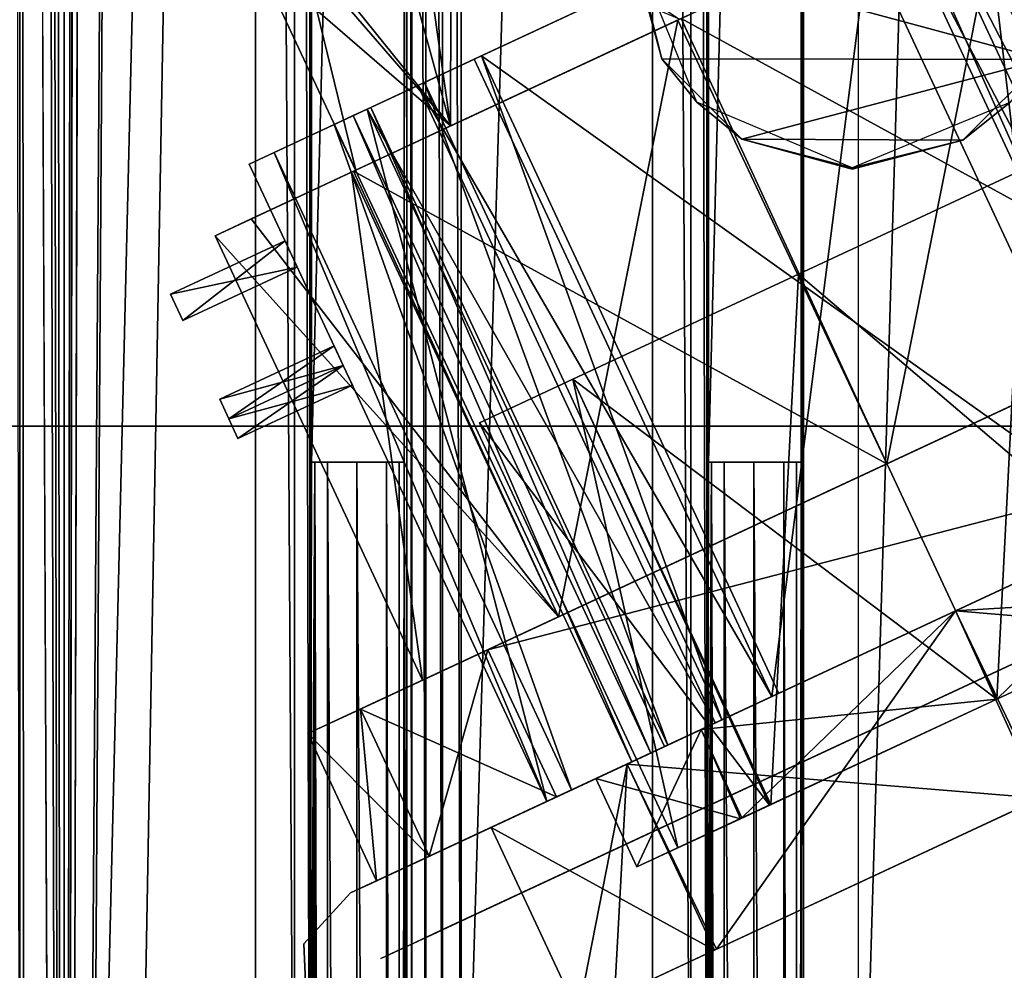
# Model space of a CAD drawing. Header units: millimetres. Extents: x -98 to 98, y -500 to 506.
# Tile 25 of 106: x 13 to 40, y -364 to -338. Entities that reach past the tile are written whole.
import ezdxf

# ---------------------------------------------------------------- set-up
doc = ezdxf.new("R2010")
doc.units = ezdxf.units.MM
doc.header["$LTSCALE"] = 65.185185
for name, color, linetype in [('10', 7, 'CONTINUOUS'), ('1004', 7, 'CONTINUOUS'), ('1006', 7, 'CONTINUOUS'), ('1007', 7, 'CONTINUOUS'), ('1070', 7, 'CONTINUOUS'), ('1071', 7, 'CONTINUOUS'), ('1072', 7, 'CONTINUOUS'), ('1106', 7, 'CONTINUOUS'), ('1114', 7, 'CONTINUOUS'), ('1115', 7, 'CONTINUOUS'), ('1116', 7, 'CONTINUOUS'), ('1151', 7, 'CONTINUOUS'), ('1395', 7, 'CONTINUOUS'), ('1401', 7, 'CONTINUOUS'), ('1404', 7, 'CONTINUOUS'), ('1420', 7, 'CONTINUOUS'), ('1421', 7, 'CONTINUOUS'), ('1422', 7, 'CONTINUOUS'), ('1423', 7, 'CONTINUOUS'), ('1424', 7, 'CONTINUOUS'), ('1428', 7, 'CONTINUOUS'), ('1429', 7, 'CONTINUOUS'), ('1430', 7, 'CONTINUOUS'), ('1431', 7, 'CONTINUOUS'), ('1432', 7, 'CONTINUOUS'), ('1433', 7, 'CONTINUOUS'), ('1443', 7, 'CONTINUOUS'), ('1444', 7, 'CONTINUOUS'), ('1445', 7, 'CONTINUOUS'), ('1446', 7, 'CONTINUOUS'), ('1447', 7, 'CONTINUOUS'), ('1448', 7, 'CONTINUOUS'), ('1452', 7, 'CONTINUOUS'), ('1453', 7, 'CONTINUOUS'), ('1454', 7, 'CONTINUOUS'), ('1455', 7, 'CONTINUOUS'), ('1456', 7, 'CONTINUOUS'), ('1727', 7, 'CONTINUOUS'), ('1728', 7, 'CONTINUOUS'), ('385', 7, 'CONTINUOUS'), ('395', 7, 'CONTINUOUS'), ('402', 7, 'CONTINUOUS'), ('403', 7, 'CONTINUOUS'), ('405', 7, 'CONTINUOUS'), ('406', 7, 'CONTINUOUS'), ('407', 7, 'CONTINUOUS'), ('408', 7, 'CONTINUOUS'), ('409', 7, 'CONTINUOUS'), ('410', 7, 'CONTINUOUS'), ('411', 7, 'CONTINUOUS'), ('412', 7, 'CONTINUOUS'), ('413', 7, 'CONTINUOUS'), ('455', 7, 'CONTINUOUS'), ('456', 7, 'CONTINUOUS'), ('767', 7, 'CONTINUOUS'), ('768', 7, 'CONTINUOUS'), ('774', 7, 'CONTINUOUS'), ('775', 7, 'CONTINUOUS'), ('784', 7, 'CONTINUOUS'), ('787', 7, 'CONTINUOUS'), ('843', 7, 'CONTINUOUS'), ('844', 7, 'CONTINUOUS'), ('879', 7, 'CONTINUOUS'), ('880', 7, 'CONTINUOUS'), ('9', 7, 'CONTINUOUS')]:
    doc.layers.add(name, color=color, linetype=linetype)

msp = doc.modelspace()

# ---------------------------------------------------------------- linework, layer by layer
at = {"layer": '10', "color": 7, "linetype": 'CONTINUOUS'}
for points in [[(18.5, 484.5, -73), (-18.5, 484.5, -73), (-62.5, -484.5, -73), (18.5, 484.5, -73)], [(55.094, 434.525, -73), (18.5, 484.5, -73), (-62.5, -484.5, -73), (55.094, 434.525, -73)], [(55.094, 349.535, -73), (55.094, 434.525, -73), (-62.5, -484.5, -73), (55.094, 349.535, -73)], [(62.5, 346.145, -73), (55.094, 349.535, -73), (-62.5, -484.5, -73), (62.5, 346.145, -73)], [(28.241, 37.691, -73), (62.5, 346.145, -73), (-62.5, -484.5, -73), (28.241, 37.691, -73)], [(28.241, -37.725, -73), (28.241, 37.691, -73), (-62.5, -484.5, -73), (28.241, -37.725, -73)], [(28.394, -38.257, -73), (28.241, -37.725, -73), (-62.5, -484.5, -73), (28.394, -38.257, -73)], [(28.828, -38.636, -73), (28.394, -38.257, -73), (-62.5, -484.5, -73), (28.828, -38.636, -73)], [(62.5, -55.532, -73), (28.828, -38.636, -73), (-62.5, -484.5, -73), (62.5, -55.532, -73)], [(55.094, -349.535, -73), (62.5, -55.532, -73), (-62.5, -484.5, -73), (55.094, -349.535, -73)], [(55.094, -434.525, -73), (55.094, -349.535, -73), (-62.5, -484.5, -73), (55.094, -434.525, -73)]]:
    msp.add_3dface(points, dxfattribs=at)
at = {"layer": '1004', "color": 7, "linetype": 'CONTINUOUS'}
for points in [[(13.89, -479.8, -151.005), (14.644, 212.2, -151.005), (13.89, 479.7, -151.005), (13.89, -479.8, -151.005)], [(14.644, 212.2, -151.005), (13.89, -479.8, -151.005), (14.644, 15.2, -151.005), (14.644, 212.2, -151.005)], [(14.644, 15.2, -151.005), (13.89, -479.8, -151.005), (14.644, 12.2, -151.005), (14.644, 15.2, -151.005)], [(13.89, -479.8, -151.005), (14.644, -184.8, -151.005), (14.644, 12.2, -151.005), (13.89, -479.8, -151.005)], [(14.644, -187.8, -151.005), (14.644, -184.8, -151.005), (13.89, -479.8, -151.005), (14.644, -187.8, -151.005)], [(15.865, -192.391, -151.005), (14.644, -187.8, -151.005), (13.89, -479.8, -151.005), (15.865, -192.391, -151.005)], [(14.644, -384.8, -151.005), (15.865, -192.391, -151.005), (13.89, -479.8, -151.005), (14.644, -384.8, -151.005)], [(19.197, -195.777, -151.005), (15.865, -192.391, -151.005), (14.644, -384.8, -151.005), (19.197, -195.777, -151.005)], [(15.865, -380.209, -151.005), (19.197, -195.777, -151.005), (14.644, -384.8, -151.005), (15.865, -380.209, -151.005)], [(19.197, -376.823, -151.005), (19.197, -195.777, -151.005), (15.865, -380.209, -151.005), (19.197, -376.823, -151.005)]]:
    msp.add_3dface(points, dxfattribs=at)
at = {"layer": '1006', "color": 7, "linetype": 'CONTINUOUS'}
for points in [[(35.892, -375.535, -151.005), (41.2, -197.065, -151.005), (35.886, -197.065, -151.005), (35.892, -375.535, -151.005)], [(35.892, -375.535, -151.005), (41.196, -375.535, -151.005), (41.2, -197.065, -151.005), (35.892, -375.535, -151.005)]]:
    msp.add_3dface(points, dxfattribs=at)
at = {"layer": '1007', "color": 7, "linetype": 'CONTINUOUS'}
for points in [[(24.888, -375.535, -151.005), (30.199, -197.065, -151.005), (24.87, -197.065, -151.005), (24.888, -375.535, -151.005)], [(24.888, -375.535, -151.005), (30.195, -375.535, -151.005), (30.199, -197.065, -151.005), (24.888, -375.535, -151.005)]]:
    msp.add_3dface(points, dxfattribs=at)
at = {"layer": '1070', "color": 7, "linetype": 'CONTINUOUS'}
for points in [[(30.195, -375.535, -151.005), (31.255, -375.535, -150.567), (30.199, -197.065, -151.005), (30.195, -375.535, -151.005)], [(31.255, -375.535, -150.567), (31.257, -197.065, -150.565), (30.199, -197.065, -151.005), (31.255, -375.535, -150.567)], [(31.255, -375.535, -150.567), (31.699, -375.535, -149.508), (31.257, -197.065, -150.565), (31.255, -375.535, -150.567)], [(31.699, -375.535, -149.508), (31.699, -197.065, -149.508), (31.257, -197.065, -150.565), (31.699, -375.535, -149.508)]]:
    msp.add_3dface(points, dxfattribs=at)
at = {"layer": '1071', "color": 7, "linetype": 'CONTINUOUS'}
for points in [[(23.388, -197.05, -149.51), (23.388, -375.55, -149.51), (23.526, -375.543, -150.131), (23.388, -197.05, -149.51)], [(23.526, -197.057, -150.131), (23.388, -197.05, -149.51), (23.526, -375.543, -150.131), (23.526, -197.057, -150.131)], [(23.909, -375.535, -150.644), (23.909, -197.065, -150.641), (23.526, -197.057, -150.131), (23.909, -375.535, -150.644)], [(23.909, -375.535, -150.644), (23.526, -197.057, -150.131), (23.526, -375.543, -150.131), (23.909, -375.535, -150.644)], [(23.909, -375.535, -150.644), (24.376, -375.535, -150.915), (23.909, -197.065, -150.641), (23.909, -375.535, -150.644)], [(23.909, -197.065, -150.641), (24.376, -375.535, -150.915), (24.357, -197.065, -150.907), (23.909, -197.065, -150.641)], [(24.376, -375.535, -150.915), (24.888, -375.535, -151.005), (24.357, -197.065, -150.907), (24.376, -375.535, -150.915)], [(24.888, -375.535, -151.005), (24.87, -197.065, -151.005), (24.357, -197.065, -150.907), (24.888, -375.535, -151.005)]]:
    msp.add_3dface(points, dxfattribs=at)
at = {"layer": '1072', "color": 7, "linetype": 'CONTINUOUS'}
for points in [[(19.197, -195.777, -151.005), (19.197, -376.823, -151.005), (20.274, -376.278, -150.547), (19.197, -195.777, -151.005)], [(20.265, -196.318, -150.556), (19.197, -195.777, -151.005), (20.274, -376.278, -150.547), (20.265, -196.318, -150.556)], [(20.697, -376.11, -149.508), (20.697, -196.49, -149.508), (20.265, -196.318, -150.556), (20.697, -376.11, -149.508)], [(20.697, -376.11, -149.508), (20.265, -196.318, -150.556), (20.274, -376.278, -150.547), (20.697, -376.11, -149.508)]]:
    msp.add_3dface(points, dxfattribs=at)
at = {"layer": '1106', "color": 7, "linetype": 'CONTINUOUS'}
for points in [[(12.834, 479.7, -150.57), (12.659, 213.713, -150.362), (13.89, -479.8, -151.005), (12.834, 479.7, -150.57)], [(13.89, -479.8, -151.005), (13.89, 479.7, -151.005), (12.834, 479.7, -150.57), (13.89, -479.8, -151.005)], [(12.659, 13.713, -150.362), (13.89, -479.8, -151.005), (12.659, 213.713, -150.362), (12.659, 13.713, -150.362)], [(12.659, 13.713, -150.362), (12.659, -186.287, -150.362), (13.89, -479.8, -151.005), (12.659, 13.713, -150.362)], [(12.39, -187.077, -149.491), (12.659, -386.287, -150.362), (12.659, -186.287, -150.362), (12.39, -187.077, -149.491)], [(12.659, -386.287, -150.362), (12.832, -479.8, -150.568), (12.659, -186.287, -150.362), (12.659, -386.287, -150.362)], [(12.832, -479.8, -150.568), (13.89, -479.8, -151.005), (12.659, -186.287, -150.362), (12.832, -479.8, -150.568)]]:
    msp.add_3dface(points, dxfattribs=at)
at = {"layer": '1114', "color": 7, "linetype": 'CONTINUOUS'}
for points in [[(43.646, -349.05, -96.309), (0, -349.05, -89.001), (42.975, -349.05, -97.136), (43.646, -349.05, -96.309)], [(42.975, -349.05, -97.136), (0, -349.05, -89.001), (0, -349.05, -90.001), (42.975, -349.05, -97.136)]]:
    msp.add_3dface(points, dxfattribs=at)
at = {"layer": '1115', "color": 7, "linetype": 'CONTINUOUS'}
for points in [[(43.646, -251.05, -96.309), (0, -251.05, -89.001), (43.646, -349.05, -96.309), (43.646, -251.05, -96.309)], [(0, -251.05, -89.001), (0, -349.05, -89.001), (43.646, -349.05, -96.309), (0, -251.05, -89.001)]]:
    msp.add_3dface(points, dxfattribs=at)
at = {"layer": '1116', "color": 7, "linetype": 'CONTINUOUS'}
for points in [[(0, -251.05, -90.001), (42.975, -251.05, -97.136), (0, -349.05, -90.001), (0, -251.05, -90.001)], [(42.975, -251.05, -97.136), (42.975, -349.05, -97.136), (0, -349.05, -90.001), (42.975, -251.05, -97.136)]]:
    msp.add_3dface(points, dxfattribs=at)
at = {"layer": '1151', "color": 7, "linetype": 'CONTINUOUS'}
for points in [[(-58.35, -495.8, -334.63), (-58.35, 498.1, -334.63), (58.35, -495.8, -334.63), (-58.35, -495.8, -334.63)], [(58.35, -495.8, -334.63), (-58.35, 498.1, -334.63), (53.75, 484, -334.63), (58.35, -495.8, -334.63)]]:
    msp.add_3dface(points, dxfattribs=at)
at = {"layer": '1395', "color": 7, "linetype": 'CONTINUOUS'}
for points in [[(60.711, -343.86, -71), (60.547, -343.937, -71), (21.824, -361.994, -2), (60.711, -343.86, -71)], [(60.547, -343.937, -4), (60.711, -343.86, -71), (21.824, -361.994, -2), (60.547, -343.937, -4)], [(22.435, -361.709, -72.215), (21.824, -361.994, -71), (60.547, -343.937, -72.7), (22.435, -361.709, -72.215)], [(60.547, -343.937, -72.7), (21.824, -361.994, -71), (60.547, -343.937, -71), (60.547, -343.937, -72.7)], [(60.547, -343.937, -71), (21.824, -361.994, -71), (21.824, -361.994, -2), (60.547, -343.937, -71)], [(22.436, -361.709, -0.785), (60.547, -343.937, -4), (21.824, -361.994, -2), (22.436, -361.709, -0.785)], [(23.616, -361.158, -72.7), (22.435, -361.709, -72.215), (60.547, -343.937, -72.7), (23.616, -361.158, -72.7)], [(23.616, -361.158, -0.3), (60.547, -343.937, -4), (22.436, -361.709, -0.785), (23.616, -361.158, -0.3)], [(60.547, -343.937, -0.3), (60.547, -343.937, -4), (23.616, -361.158, -0.3), (60.547, -343.937, -0.3)]]:
    msp.add_3dface(points, dxfattribs=at)
at = {"layer": '1401', "color": 7, "linetype": 'CONTINUOUS'}
for points in [[(21.824, -361.994, -2), (21.824, -361.994, -71), (20.531, -363.405, -71), (21.824, -361.994, -2)], [(21.824, -361.994, -2), (20.531, -363.405, -71), (20.531, -363.405, -2), (21.824, -361.994, -2)], [(20.531, -363.405, -71), (20.615, -365.316, -71), (20.531, -363.405, -2), (20.531, -363.405, -71)], [(20.531, -363.405, -2), (20.615, -365.316, -71), (20.615, -365.316, -2), (20.531, -363.405, -2)]]:
    msp.add_3dface(points, dxfattribs=at)
at = {"layer": '1404', "color": 7, "linetype": 'CONTINUOUS'}
for points in [[(61.392, -345.75, -4), (22.669, -363.807, -71), (61.557, -345.673, -4), (61.392, -345.75, -4)], [(61.557, -345.673, -4), (22.669, -363.807, -71), (61.392, -345.75, -71), (61.557, -345.673, -4)], [(22.669, -363.807, -71), (23.281, -363.521, -72.215), (61.392, -345.75, -71), (22.669, -363.807, -71)], [(22.669, -363.807, -2), (22.669, -363.807, -71), (61.392, -345.75, -4), (22.669, -363.807, -2)], [(23.281, -363.521, -0.785), (22.669, -363.807, -2), (61.392, -345.75, -0.3), (23.281, -363.521, -0.785)], [(61.392, -345.75, -0.3), (22.669, -363.807, -2), (61.392, -345.75, -4), (61.392, -345.75, -0.3)], [(23.281, -363.521, -72.215), (24.461, -362.971, -72.7), (61.392, -345.75, -71), (23.281, -363.521, -72.215)], [(24.461, -362.971, -0.3), (23.281, -363.521, -0.785), (61.392, -345.75, -0.3), (24.461, -362.971, -0.3)], [(61.392, -345.75, -71), (24.461, -362.971, -72.7), (61.392, -345.75, -72.7), (61.392, -345.75, -71)]]:
    msp.add_3dface(points, dxfattribs=at)
at = {"layer": '1420', "linetype": 'CONTINUOUS'}
for points in [[(30.891, -337.795, -67.7), (30.992, -337.748, -39.3), (39.97, -333.561, -63.617), (30.891, -337.795, -67.7)], [(21.913, -341.981, -43.383), (30.992, -337.748, -39.3), (30.891, -337.795, -67.7), (21.913, -341.981, -43.383)], [(21.857, -342.007, -63.556), (21.913, -341.981, -43.383), (30.891, -337.795, -67.7), (21.857, -342.007, -63.556)], [(18.072, -343.772, -53.5), (19.077, -343.304, -48.004), (21.857, -342.007, -63.556), (18.072, -343.772, -53.5)], [(19.077, -343.304, -48.004), (21.913, -341.981, -43.383), (21.857, -342.007, -63.556), (19.077, -343.304, -48.004)]]:
    msp.add_3dface(points, dxfattribs=at)
at = {"layer": '1421', "linetype": 'CONTINUOUS'}
for points in [[(40.026, -333.535, -43.444), (30.992, -337.748, -39.3), (45.789, -345.854, -43.459), (40.026, -333.535, -43.444)], [(30.992, -337.748, -39.3), (21.913, -341.981, -43.383), (36.689, -350.097, -39.3), (30.992, -337.748, -39.3)], [(45.789, -345.854, -43.459), (30.992, -337.748, -39.3), (36.689, -350.097, -39.3), (45.789, -345.854, -43.459)], [(21.913, -341.981, -43.383), (19.077, -343.304, -48.004), (27.589, -354.341, -43.459), (21.913, -341.981, -43.383)], [(36.689, -350.097, -39.3), (21.913, -341.981, -43.383), (27.589, -354.341, -43.459), (36.689, -350.097, -39.3)], [(19.077, -343.304, -48.004), (18.072, -343.772, -53.5), (27.589, -354.341, -43.459), (19.077, -343.304, -48.004)], [(27.589, -354.341, -43.459), (18.072, -343.772, -53.5), (23.819, -356.098, -53.5), (27.589, -354.341, -43.459)]]:
    msp.add_3dface(points, dxfattribs=at)
at = {"layer": '1422', "linetype": 'CONTINUOUS'}
for points in [[(30.891, -337.795, -67.7), (39.97, -333.561, -63.617), (36.689, -350.097, -67.7), (30.891, -337.795, -67.7)], [(36.689, -350.097, -67.7), (39.97, -333.561, -63.617), (45.789, -345.854, -63.541), (36.689, -350.097, -67.7)], [(21.857, -342.007, -63.556), (30.891, -337.795, -67.7), (27.589, -354.341, -63.541), (21.857, -342.007, -63.556)], [(27.589, -354.341, -63.541), (30.891, -337.795, -67.7), (36.689, -350.097, -67.7), (27.589, -354.341, -63.541)], [(18.072, -343.772, -53.5), (21.857, -342.007, -63.556), (23.819, -356.098, -53.5), (18.072, -343.772, -53.5)], [(23.819, -356.098, -53.5), (21.857, -342.007, -63.556), (27.589, -354.341, -63.541), (23.819, -356.098, -53.5)]]:
    msp.add_3dface(points, dxfattribs=at)
at = {"layer": '1423', "linetype": 'CONTINUOUS'}
for points in [[(20.647, -357.577, -41.3), (22.107, -356.897, -37.411), (52.731, -342.617, -41.3), (20.647, -357.577, -41.3)], [(20.647, -357.577, -65.7), (20.647, -357.577, -41.3), (52.731, -342.617, -65.7), (20.647, -357.577, -65.7)], [(52.731, -342.617, -65.7), (20.647, -357.577, -41.3), (52.731, -342.617, -41.3), (52.731, -342.617, -65.7)], [(51.271, -343.298, -69.589), (20.647, -357.577, -65.7), (52.731, -342.617, -65.7), (51.271, -343.298, -69.589)], [(52.731, -342.617, -41.3), (22.107, -356.897, -37.411), (51.271, -343.298, -37.411), (52.731, -342.617, -41.3)], [(22.107, -356.897, -69.589), (20.647, -357.577, -65.7), (51.271, -343.298, -69.589), (22.107, -356.897, -69.589)], [(22.107, -356.897, -37.411), (25.632, -355.253, -35.8), (51.271, -343.298, -37.411), (22.107, -356.897, -37.411)], [(47.746, -344.941, -71.2), (22.107, -356.897, -69.589), (51.271, -343.298, -69.589), (47.746, -344.941, -71.2)], [(51.271, -343.298, -37.411), (25.632, -355.253, -35.8), (47.746, -344.941, -35.8), (51.271, -343.298, -37.411)], [(25.632, -355.253, -71.2), (22.107, -356.897, -69.589), (47.746, -344.941, -71.2), (25.632, -355.253, -71.2)]]:
    msp.add_3dface(points, dxfattribs=at)
at = {"layer": '1424', "linetype": 'CONTINUOUS'}
for points in [[(47.746, -344.941, -35.8), (25.632, -355.253, -35.8), (49.648, -349.02, -35.8), (47.746, -344.941, -35.8)], [(49.648, -349.02, -35.8), (25.632, -355.253, -35.8), (27.534, -359.331, -35.8), (49.648, -349.02, -35.8)]]:
    msp.add_3dface(points, dxfattribs=at)
at = {"layer": '1428', "linetype": 'CONTINUOUS'}
for points in [[(22.107, -356.897, -69.589), (25.632, -355.253, -71.2), (24.009, -360.975, -69.589), (22.107, -356.897, -69.589)], [(24.009, -360.975, -69.589), (25.632, -355.253, -71.2), (27.534, -359.331, -71.2), (24.009, -360.975, -69.589)], [(20.647, -357.577, -65.7), (22.107, -356.897, -69.589), (22.549, -361.656, -65.7), (20.647, -357.577, -65.7)], [(22.549, -361.656, -65.7), (22.107, -356.897, -69.589), (24.009, -360.975, -69.589), (22.549, -361.656, -65.7)]]:
    msp.add_3dface(points, dxfattribs=at)
at = {"layer": '1429', "linetype": 'CONTINUOUS'}
for points in [[(20.647, -357.577, -41.3), (20.647, -357.577, -65.7), (22.549, -361.656, -41.3), (20.647, -357.577, -41.3)], [(22.549, -361.656, -41.3), (20.647, -357.577, -65.7), (22.549, -361.656, -65.7), (22.549, -361.656, -41.3)]]:
    msp.add_3dface(points, dxfattribs=at)
at = {"layer": '1430', "linetype": 'CONTINUOUS'}
for points in [[(25.632, -355.253, -35.8), (22.107, -356.897, -37.411), (27.534, -359.331, -35.8), (25.632, -355.253, -35.8)], [(22.107, -356.897, -37.411), (20.647, -357.577, -41.3), (24.009, -360.975, -37.411), (22.107, -356.897, -37.411)], [(27.534, -359.331, -35.8), (22.107, -356.897, -37.411), (24.009, -360.975, -37.411), (27.534, -359.331, -35.8)], [(24.009, -360.975, -37.411), (20.647, -357.577, -41.3), (22.549, -361.656, -41.3), (24.009, -360.975, -37.411)]]:
    msp.add_3dface(points, dxfattribs=at)
at = {"layer": '1431', "linetype": 'CONTINUOUS'}
for points in [[(38.591, -354.175, -39.3), (50.028, -355.131, -43.383), (47.691, -349.932, -43.459), (38.591, -354.175, -39.3)], [(29.491, -358.419, -43.459), (40.949, -359.365, -39.3), (38.591, -354.175, -39.3), (29.491, -358.419, -43.459)], [(40.949, -359.365, -39.3), (50.028, -355.131, -43.383), (38.591, -354.175, -39.3), (40.949, -359.365, -39.3)], [(25.721, -360.177, -53.5), (31.915, -363.578, -43.444), (29.491, -358.419, -43.459), (25.721, -360.177, -53.5)], [(31.915, -363.578, -43.444), (40.949, -359.365, -39.3), (29.491, -358.419, -43.459), (31.915, -363.578, -43.444)], [(28.13, -365.343, -53.5), (31.915, -363.578, -43.444), (25.721, -360.177, -53.5), (28.13, -365.343, -53.5)]]:
    msp.add_3dface(points, dxfattribs=at)
at = {"layer": '1432', "linetype": 'CONTINUOUS'}
for points in [[(38.591, -354.175, -67.7), (47.691, -349.932, -63.541), (41.051, -359.318, -67.7), (38.591, -354.175, -67.7)], [(29.491, -358.419, -63.541), (38.591, -354.175, -67.7), (31.971, -363.551, -63.617), (29.491, -358.419, -63.541)], [(31.971, -363.551, -63.617), (38.591, -354.175, -67.7), (41.051, -359.318, -67.7), (31.971, -363.551, -63.617)], [(28.13, -365.343, -53.5), (25.721, -360.177, -53.5), (29.491, -358.419, -63.541), (28.13, -365.343, -53.5)], [(28.13, -365.343, -53.5), (29.491, -358.419, -63.541), (29.136, -364.874, -58.996), (28.13, -365.343, -53.5)], [(29.136, -364.874, -58.996), (29.491, -358.419, -63.541), (31.971, -363.551, -63.617), (29.136, -364.874, -58.996)]]:
    msp.add_3dface(points, dxfattribs=at)
at = {"layer": '1433', "linetype": 'CONTINUOUS'}
for points in [[(40.949, -359.365, -39.3), (31.915, -363.578, -43.444), (31.971, -363.551, -63.617), (40.949, -359.365, -39.3)], [(40.949, -359.365, -39.3), (31.971, -363.551, -63.617), (41.051, -359.318, -67.7), (40.949, -359.365, -39.3)], [(31.915, -363.578, -43.444), (28.13, -365.343, -53.5), (29.136, -364.874, -58.996), (31.915, -363.578, -43.444)], [(31.915, -363.578, -43.444), (29.136, -364.874, -58.996), (31.971, -363.551, -63.617), (31.915, -363.578, -43.444)]]:
    msp.add_3dface(points, dxfattribs=at)
at = {"layer": '1443', "color": 7, "linetype": 'CONTINUOUS'}
for points in [[(18.708, -349.396, -13.52), (21.626, -347.373, -12.92), (18.454, -348.852, -12.92), (18.708, -349.396, -13.52)], [(21.626, -347.373, -14.12), (21.88, -347.916, -13.52), (18.454, -348.852, -14.12), (21.626, -347.373, -14.12)], [(21.88, -347.916, -13.52), (21.626, -347.373, -12.92), (18.708, -349.396, -13.52), (21.88, -347.916, -13.52)], [(18.454, -348.852, -14.12), (21.88, -347.916, -13.52), (18.708, -349.396, -13.52), (18.454, -348.852, -14.12)]]:
    msp.add_3dface(points, dxfattribs=at)
at = {"layer": '1444', "color": 7, "linetype": 'CONTINUOUS'}
for points in [[(21.373, -346.829, -13.52), (21.626, -347.373, -14.12), (18.201, -348.308, -13.52), (21.373, -346.829, -13.52)], [(18.454, -348.852, -12.92), (21.373, -346.829, -13.52), (18.201, -348.308, -13.52), (18.454, -348.852, -12.92)], [(18.454, -348.852, -12.92), (21.626, -347.373, -12.92), (21.373, -346.829, -13.52), (18.454, -348.852, -12.92)], [(21.626, -347.373, -14.12), (18.454, -348.852, -14.12), (18.201, -348.308, -13.52), (21.626, -347.373, -14.12)]]:
    msp.add_3dface(points, dxfattribs=at)
at = {"layer": '1445', "color": 7, "linetype": 'CONTINUOUS'}
for points in [[(21.373, -346.829, -20.5), (21.626, -347.373, -21.1), (18.201, -348.308, -20.5), (21.373, -346.829, -20.5)], [(18.454, -348.852, -19.9), (21.373, -346.829, -20.5), (18.201, -348.308, -20.5), (18.454, -348.852, -19.9)], [(21.626, -347.373, -19.9), (21.373, -346.829, -20.5), (18.454, -348.852, -19.9), (21.626, -347.373, -19.9)], [(18.201, -348.308, -20.5), (21.626, -347.373, -21.1), (18.454, -348.852, -21.1), (18.201, -348.308, -20.5)]]:
    msp.add_3dface(points, dxfattribs=at)
at = {"layer": '1446', "color": 7, "linetype": 'CONTINUOUS'}
for points in [[(17.18, -346.119, -16.69), (20.014, -343.915, -15.89), (16.842, -345.394, -15.89), (17.18, -346.119, -16.69)], [(20.014, -343.915, -17.49), (20.352, -344.64, -16.69), (16.842, -345.394, -17.49), (20.014, -343.915, -17.49)], [(20.352, -344.64, -16.69), (20.014, -343.915, -15.89), (17.18, -346.119, -16.69), (20.352, -344.64, -16.69)], [(16.842, -345.394, -17.49), (20.352, -344.64, -16.69), (17.18, -346.119, -16.69), (16.842, -345.394, -17.49)]]:
    msp.add_3dface(points, dxfattribs=at)
at = {"layer": '1447', "color": 7, "linetype": 'CONTINUOUS'}
for points in [[(17.18, -346.119, -24.31), (20.014, -343.915, -23.51), (16.842, -345.394, -23.51), (17.18, -346.119, -24.31)], [(20.014, -343.915, -25.11), (20.352, -344.64, -24.31), (16.842, -345.394, -25.11), (20.014, -343.915, -25.11)], [(20.352, -344.64, -24.31), (20.014, -343.915, -23.51), (17.18, -346.119, -24.31), (20.352, -344.64, -24.31)], [(16.842, -345.394, -25.11), (20.352, -344.64, -24.31), (17.18, -346.119, -24.31), (16.842, -345.394, -25.11)]]:
    msp.add_3dface(points, dxfattribs=at)
at = {"layer": '1448', "color": 7, "linetype": 'CONTINUOUS'}
for points in [[(38.591, -354.175, -9.5), (45.929, -353.733, -11.883), (45.64, -350.888, -12.722), (38.591, -354.175, -9.5)], [(38.591, -354.175, -31.5), (45.64, -350.888, -28.278), (39.732, -356.622, -31.5), (38.591, -354.175, -31.5)], [(39.732, -356.622, -31.5), (45.64, -350.888, -28.278), (45.928, -353.733, -29.117), (39.732, -356.622, -31.5)], [(39.732, -356.622, -9.5), (45.929, -353.733, -11.883), (38.591, -354.175, -9.5), (39.732, -356.622, -9.5)]]:
    msp.add_3dface(points, dxfattribs=at)
at = {"layer": '1452', "color": 7, "linetype": 'CONTINUOUS'}
for points in [[(34.238, -344.84, -30.25), (45.12, -354.11, -28.228), (40.486, -341.927, -27.394), (34.238, -344.84, -30.25)], [(40.486, -341.927, -13.606), (39.732, -356.622, -10.75), (34.238, -344.84, -10.75), (40.486, -341.927, -13.606)], [(45.12, -354.11, -12.772), (39.732, -356.622, -10.75), (40.486, -341.927, -13.606), (45.12, -354.11, -12.772)], [(39.732, -356.622, -30.25), (45.12, -354.11, -28.228), (34.238, -344.84, -30.25), (39.732, -356.622, -30.25)]]:
    msp.add_3dface(points, dxfattribs=at)
at = {"layer": '1453', "color": 7, "linetype": 'CONTINUOUS'}
for points in [[(45.929, -353.733, -11.883), (39.732, -356.622, -9.5), (39.732, -356.622, -10.75), (45.929, -353.733, -11.883)], [(45.12, -354.11, -12.772), (45.929, -353.733, -11.883), (39.732, -356.622, -10.75), (45.12, -354.11, -12.772)], [(39.732, -356.622, -31.5), (45.928, -353.733, -29.117), (39.732, -356.622, -30.25), (39.732, -356.622, -31.5)], [(39.732, -356.622, -30.25), (45.928, -353.733, -29.117), (45.12, -354.11, -28.228), (39.732, -356.622, -30.25)], [(39.732, -356.622, -9.5), (32.629, -359.935, -12.783), (39.732, -356.622, -10.75), (39.732, -356.622, -9.5)], [(39.732, -356.622, -10.75), (32.629, -359.935, -12.783), (33.474, -359.541, -13.618), (39.732, -356.622, -10.75)], [(39.732, -356.622, -31.5), (39.732, -356.622, -30.25), (32.672, -359.915, -28.265), (39.732, -356.622, -31.5)], [(32.672, -359.915, -28.265), (39.732, -356.622, -30.25), (33.436, -359.558, -27.34), (32.672, -359.915, -28.265)], [(32.629, -359.935, -12.783), (29.763, -361.271, -20.543), (33.474, -359.541, -13.618), (32.629, -359.935, -12.783)], [(33.474, -359.541, -13.618), (29.763, -361.271, -20.543), (30.896, -360.743, -20.461), (33.474, -359.541, -13.618)], [(29.763, -361.271, -20.543), (32.672, -359.915, -28.265), (33.436, -359.558, -27.34), (29.763, -361.271, -20.543)], [(30.896, -360.743, -20.461), (29.763, -361.271, -20.543), (33.436, -359.558, -27.34), (30.896, -360.743, -20.461)]]:
    msp.add_3dface(points, dxfattribs=at)
at = {"layer": '1454', "color": 7, "linetype": 'CONTINUOUS'}
for points in [[(39.732, -356.622, -9.5), (38.591, -354.175, -9.5), (31.541, -357.463, -12.722), (39.732, -356.622, -9.5)], [(38.591, -354.175, -31.5), (32.672, -359.915, -28.265), (31.541, -357.463, -28.278), (38.591, -354.175, -31.5)], [(38.591, -354.175, -31.5), (39.732, -356.622, -31.5), (32.672, -359.915, -28.265), (38.591, -354.175, -31.5)], [(32.629, -359.935, -12.783), (39.732, -356.622, -9.5), (31.541, -357.463, -12.722), (32.629, -359.935, -12.783)], [(31.541, -357.463, -28.278), (29.763, -361.271, -20.543), (28.621, -358.824, -20.5), (31.541, -357.463, -28.278)], [(28.621, -358.824, -20.5), (32.629, -359.935, -12.783), (31.541, -357.463, -12.722), (28.621, -358.824, -20.5)], [(32.672, -359.915, -28.265), (29.763, -361.271, -20.543), (31.541, -357.463, -28.278), (32.672, -359.915, -28.265)], [(29.763, -361.271, -20.543), (32.629, -359.935, -12.783), (28.621, -358.824, -20.5), (29.763, -361.271, -20.543)]]:
    msp.add_3dface(points, dxfattribs=at)
at = {"layer": '1455', "color": 7, "linetype": 'CONTINUOUS'}
for points in [[(39.732, -356.622, -30.25), (34.238, -344.84, -30.25), (27.989, -347.754, -27.394), (39.732, -356.622, -30.25)], [(34.238, -344.84, -10.75), (33.474, -359.541, -13.618), (27.989, -347.754, -13.606), (34.238, -344.84, -10.75)], [(39.732, -356.622, -10.75), (33.474, -359.541, -13.618), (34.238, -344.84, -10.75), (39.732, -356.622, -10.75)], [(27.989, -347.754, -13.606), (30.896, -360.743, -20.461), (25.401, -348.961, -20.5), (27.989, -347.754, -13.606)], [(25.401, -348.961, -20.5), (33.436, -359.558, -27.34), (27.989, -347.754, -27.394), (25.401, -348.961, -20.5)], [(33.436, -359.558, -27.34), (39.732, -356.622, -30.25), (27.989, -347.754, -27.394), (33.436, -359.558, -27.34)], [(33.474, -359.541, -13.618), (30.896, -360.743, -20.461), (27.989, -347.754, -13.606), (33.474, -359.541, -13.618)], [(30.896, -360.743, -20.461), (33.436, -359.558, -27.34), (25.401, -348.961, -20.5), (30.896, -360.743, -20.461)]]:
    msp.add_3dface(points, dxfattribs=at)
at = {"layer": '1456', "color": 7, "linetype": 'CONTINUOUS'}
for points in [[(39.732, -356.622, -12.575), (39.732, -356.622, -28.425), (44.84, -354.241, -26.071), (39.732, -356.622, -12.575)], [(44.809, -354.255, -14.894), (39.732, -356.622, -12.575), (44.84, -354.241, -26.071), (44.809, -354.255, -14.894)], [(34.655, -358.99, -26.106), (39.732, -356.622, -28.425), (34.624, -359.004, -14.929), (34.655, -358.99, -26.106)], [(34.624, -359.004, -14.929), (39.732, -356.622, -28.425), (39.732, -356.622, -12.575), (34.624, -359.004, -14.929)], [(32.552, -359.97, -20.532), (34.655, -358.99, -26.106), (34.624, -359.004, -14.929), (32.552, -359.97, -20.532)]]:
    msp.add_3dface(points, dxfattribs=at)
at = {"layer": '1727', "color": 7, "linetype": 'CONTINUOUS'}
for points in [[(30.448, -338.873, -99.98), (29.619, -335.8, -99.98), (41.041, -338.891, -99.98), (30.448, -338.873, -99.98)], [(41.041, -338.891, -99.98), (29.619, -335.8, -99.98), (41.881, -335.8, -99.98), (41.041, -338.891, -99.98)], [(32.668, -341.1, -99.98), (30.448, -338.873, -99.98), (41.041, -338.891, -99.98), (32.668, -341.1, -99.98)], [(38.789, -341.125, -99.98), (32.668, -341.1, -99.98), (41.041, -338.891, -99.98), (38.789, -341.125, -99.98)], [(35.725, -341.929, -99.98), (32.668, -341.1, -99.98), (38.789, -341.125, -99.98), (35.725, -341.929, -99.98)]]:
    msp.add_3dface(points, dxfattribs=at)
at = {"layer": '1728', "color": 7, "linetype": 'CONTINUOUS'}
for points in [[(29.619, -335.8, -99.98), (30.448, -338.873, -99.98), (29.677, -335.8, -93.354), (29.619, -335.8, -99.98)], [(29.677, -335.8, -93.354), (30.448, -338.873, -99.98), (31.424, -340.067, -93.767), (29.677, -335.8, -93.354)], [(30.448, -338.873, -99.98), (32.668, -341.1, -99.98), (31.424, -340.067, -93.767), (30.448, -338.873, -99.98)], [(38.789, -341.125, -99.98), (41.041, -338.891, -99.98), (40.095, -340.078, -96.19), (38.789, -341.125, -99.98)], [(31.424, -340.067, -93.767), (32.668, -341.1, -99.98), (35.722, -341.886, -94.889), (31.424, -340.067, -93.767)], [(35.722, -341.886, -94.889), (38.789, -341.125, -99.98), (40.095, -340.078, -96.19), (35.722, -341.886, -94.889)], [(32.668, -341.1, -99.98), (35.725, -341.929, -99.98), (35.722, -341.886, -94.889), (32.668, -341.1, -99.98)], [(35.725, -341.929, -99.98), (38.789, -341.125, -99.98), (35.722, -341.886, -94.889), (35.725, -341.929, -99.98)]]:
    msp.add_3dface(points, dxfattribs=at)
at = {"layer": '385', "linetype": 'CONTINUOUS'}
for points in [[(23.644, -334.002, -62.032), (24.613, -333.55, -62.577), (24.597, -340.73, -60.5), (23.644, -334.002, -62.032)], [(24.597, -340.73, -60.5), (24.613, -333.55, -62.577), (30.941, -337.771, -63.4), (24.597, -340.73, -60.5)], [(20.406, -335.512, -58.414), (23.644, -334.002, -62.032), (24.597, -340.73, -60.5), (20.406, -335.512, -58.414)], [(19.222, -336.064, -53.5), (20.406, -335.512, -58.414), (21.969, -341.955, -53.5), (19.222, -336.064, -53.5)], [(21.969, -341.955, -53.5), (20.406, -335.512, -58.414), (24.597, -340.73, -60.5), (21.969, -341.955, -53.5)]]:
    msp.add_3dface(points, dxfattribs=at)
at = {"layer": '395', "linetype": 'CONTINUOUS'}
for points in [[(22.861, -334.367, -45.539), (20.185, -335.615, -49.043), (24.597, -340.73, -46.5), (22.861, -334.367, -45.539)], [(30.941, -337.771, -43.6), (22.861, -334.367, -45.539), (24.597, -340.73, -46.5), (30.941, -337.771, -43.6)], [(20.185, -335.615, -49.043), (19.222, -336.064, -53.5), (24.597, -340.73, -46.5), (20.185, -335.615, -49.043)], [(19.222, -336.064, -53.5), (21.969, -341.955, -53.5), (24.597, -340.73, -46.5), (19.222, -336.064, -53.5)]]:
    msp.add_3dface(points, dxfattribs=at)
at = {"layer": '402', "color": 7, "linetype": 'CONTINUOUS'}
for points in [[(35.444, -334.127, -32), (43.685, -351.8, -32), (25.451, -338.787, -32), (35.444, -334.127, -32)], [(43.685, -351.8, -32), (33.692, -356.46, -32), (25.451, -338.787, -32), (43.685, -351.8, -32)]]:
    msp.add_3dface(points, dxfattribs=at)
at = {"layer": '403', "color": 7, "linetype": 'CONTINUOUS'}
msp.add_3dface([(43.685, -351.8, -32), (35.444, -334.127, -32), (41.09, -331.494, -25.332), (43.685, -351.8, -32)], dxfattribs=at)
at = {"layer": '405', "color": 7, "linetype": 'CONTINUOUS'}
for points in [[(39.322, -332.319, -8), (48.694, -349.464, -8.319), (40.455, -331.79, -8.321), (39.322, -332.319, -8)], [(38.618, -332.647, -8.119), (47.563, -349.992, -8), (39.322, -332.319, -8), (38.618, -332.647, -8.119)], [(47.563, -349.992, -8), (48.694, -349.464, -8.319), (39.322, -332.319, -8), (47.563, -349.992, -8)], [(37.978, -332.945, -8.464), (46.859, -350.32, -8.119), (38.618, -332.647, -8.119), (37.978, -332.945, -8.464)], [(46.859, -350.32, -8.119), (47.563, -349.992, -8), (38.618, -332.647, -8.119), (46.859, -350.32, -8.119)], [(46.219, -350.618, -8.464), (46.859, -350.32, -8.119), (37.978, -332.945, -8.464), (46.219, -350.618, -8.464)]]:
    msp.add_3dface(points, dxfattribs=at)
at = {"layer": '406', "color": 7, "linetype": 'CONTINUOUS'}
for points in [[(46.219, -350.618, -8.464), (37.978, -332.945, -8.464), (37.24, -333.289, -8.863), (46.219, -350.618, -8.464)], [(36.428, -333.668, -9), (45.481, -350.962, -8.863), (37.24, -333.289, -8.863), (36.428, -333.668, -9)], [(45.481, -350.962, -8.863), (46.219, -350.618, -8.464), (37.24, -333.289, -8.863), (45.481, -350.962, -8.863)], [(44.669, -351.341, -9), (45.481, -350.962, -8.863), (36.428, -333.668, -9), (44.669, -351.341, -9)]]:
    msp.add_3dface(points, dxfattribs=at)
at = {"layer": '407', "color": 7, "linetype": 'CONTINUOUS'}
for points in [[(33.497, -356.551, -9), (36.428, -333.668, -9), (25.256, -338.878, -9), (33.497, -356.551, -9)], [(44.669, -351.341, -9), (36.428, -333.668, -9), (33.497, -356.551, -9), (44.669, -351.341, -9)]]:
    msp.add_3dface(points, dxfattribs=at)
at = {"layer": '408', "color": 7, "linetype": 'CONTINUOUS'}
for points in [[(33.497, -356.551, -9), (25.256, -338.878, -9), (23.688, -339.609, -10.021), (33.497, -356.551, -9)], [(22.284, -340.264, -11.3), (31.929, -357.282, -10.021), (23.688, -339.609, -10.021), (22.284, -340.264, -11.3)], [(31.929, -357.282, -10.021), (33.497, -356.551, -9), (23.688, -339.609, -10.021), (31.929, -357.282, -10.021)], [(30.525, -357.937, -11.3), (31.929, -357.282, -10.021), (22.284, -340.264, -11.3), (30.525, -357.937, -11.3)]]:
    msp.add_3dface(points, dxfattribs=at)
at = {"layer": '409', "color": 7, "linetype": 'CONTINUOUS'}
for points in [[(27.262, -359.458, -11.3), (22.284, -340.264, -11.3), (19.021, -341.785, -11.3), (27.262, -359.458, -11.3)], [(30.525, -357.937, -11.3), (22.284, -340.264, -11.3), (27.262, -359.458, -11.3), (30.525, -357.937, -11.3)]]:
    msp.add_3dface(points, dxfattribs=at)
at = {"layer": '410', "color": 7, "linetype": 'CONTINUOUS'}
for points in [[(27.262, -359.458, -11.3), (19.021, -341.785, -11.3), (27.262, -359.458, -30.4), (27.262, -359.458, -11.3)], [(27.262, -359.458, -30.4), (19.021, -341.785, -11.3), (19.021, -341.785, -30.4), (27.262, -359.458, -30.4)]]:
    msp.add_3dface(points, dxfattribs=at)
at = {"layer": '411', "color": 7, "linetype": 'CONTINUOUS'}
for points in [[(21.902, -340.442, -32.934), (29.618, -358.359, -33), (21.377, -340.686, -33), (21.902, -340.442, -32.934)], [(22.388, -340.215, -32.749), (30.144, -358.114, -32.934), (21.902, -340.442, -32.934), (22.388, -340.215, -32.749)], [(30.144, -358.114, -32.934), (29.618, -358.359, -33), (21.902, -340.442, -32.934), (30.144, -358.114, -32.934)], [(30.617, -357.893, -32.755), (30.144, -358.114, -32.934), (22.388, -340.215, -32.749), (30.617, -357.893, -32.755)], [(21.377, -340.686, -33), (27.952, -359.136, -32.238), (19.711, -341.463, -32.238), (21.377, -340.686, -33)], [(29.618, -358.359, -33), (27.952, -359.136, -32.238), (21.377, -340.686, -33), (29.618, -358.359, -33)], [(27.262, -359.458, -30.4), (19.021, -341.785, -30.4), (19.711, -341.463, -32.238), (27.262, -359.458, -30.4)], [(27.952, -359.136, -32.238), (27.262, -359.458, -30.4), (19.711, -341.463, -32.238), (27.952, -359.136, -32.238)]]:
    msp.add_3dface(points, dxfattribs=at)
at = {"layer": '412', "color": 7, "linetype": 'CONTINUOUS'}
for points in [[(25.451, -338.787, -32), (32.117, -357.194, -32.191), (23.875, -339.522, -32.191), (25.451, -338.787, -32)], [(25.451, -338.787, -32), (33.692, -356.46, -32), (32.117, -357.194, -32.191), (25.451, -338.787, -32)], [(30.617, -357.893, -32.755), (22.388, -340.215, -32.749), (23.875, -339.522, -32.191), (30.617, -357.893, -32.755)], [(32.117, -357.194, -32.191), (30.617, -357.893, -32.755), (23.875, -339.522, -32.191), (32.117, -357.194, -32.191)]]:
    msp.add_3dface(points, dxfattribs=at)
at = {"layer": '413', "color": 7, "linetype": 'CONTINUOUS'}
for points in [[(36.428, -333.668, -9), (25.451, -338.787, -32), (25.256, -338.878, -9), (36.428, -333.668, -9)], [(35.444, -334.127, -32), (25.451, -338.787, -32), (36.428, -333.668, -9), (35.444, -334.127, -32)], [(25.256, -338.878, -9), (25.451, -338.787, -32), (23.875, -339.522, -32.191), (25.256, -338.878, -9)], [(23.688, -339.609, -10.021), (25.256, -338.878, -9), (23.875, -339.522, -32.191), (23.688, -339.609, -10.021)], [(22.284, -340.264, -11.3), (23.688, -339.609, -10.021), (22.388, -340.215, -32.749), (22.284, -340.264, -11.3)], [(22.388, -340.215, -32.749), (23.688, -339.609, -10.021), (23.875, -339.522, -32.191), (22.388, -340.215, -32.749)], [(19.021, -341.785, -11.3), (22.284, -340.264, -11.3), (19.021, -341.785, -30.4), (19.021, -341.785, -11.3)], [(19.021, -341.785, -30.4), (22.284, -340.264, -11.3), (19.711, -341.463, -32.238), (19.021, -341.785, -30.4)], [(22.284, -340.264, -11.3), (21.377, -340.686, -33), (19.711, -341.463, -32.238), (22.284, -340.264, -11.3)], [(22.284, -340.264, -11.3), (21.902, -340.442, -32.934), (21.377, -340.686, -33), (22.284, -340.264, -11.3)], [(22.284, -340.264, -11.3), (22.388, -340.215, -32.749), (21.902, -340.442, -32.934), (22.284, -340.264, -11.3)]]:
    msp.add_3dface(points, dxfattribs=at)
at = {"layer": '455', "color": 7, "linetype": 'CONTINUOUS'}
for points in [[(-65, -496.2), (-65, 496.2), (55.094, -434.525), (-65, -496.2)], [(55.094, -434.525), (-65, 496.2), (55.094, -349.535), (55.094, -434.525)], [(55.094, -349.535), (-65, 496.2), (65, -345), (55.094, -349.535)], [(65, -345), (-65, 496.2), (55.094, 349.535), (65, -345)]]:
    msp.add_3dface(points, dxfattribs=at)
at = {"layer": '456', "color": 7, "linetype": 'CONTINUOUS'}
for points in [[(-65, 496.2, 2), (-65, -496.2, 2), (55.094, 434.525, 2), (-65, 496.2, 2)], [(55.094, 434.525, 2), (-65, -496.2, 2), (55.094, 349.535, 2), (55.094, 434.525, 2)], [(55.094, 349.535, 2), (-65, -496.2, 2), (65, 345, 2), (55.094, 349.535, 2)], [(65, 345, 2), (-65, -496.2, 2), (55.094, -349.535, 2), (65, 345, 2)], [(55.094, -349.535, 2), (-65, -496.2, 2), (55.094, -434.525, 2), (55.094, -349.535, 2)]]:
    msp.add_3dface(points, dxfattribs=at)
at = {"layer": '767', "color": 7, "linetype": 'CONTINUOUS'}
for points in [[(31.699, -375.535, -149.508), (31.747, -250.05, -128.98), (31.736, -197.065, -133.98), (31.699, -375.535, -149.508)], [(31.699, -197.065, -149.508), (31.699, -375.535, -149.508), (31.736, -197.065, -133.98), (31.699, -197.065, -149.508)], [(31.747, -250.05, -128.98), (31.699, -375.535, -149.508), (31.747, -350.05, -128.98), (31.747, -250.05, -128.98)], [(31.699, -375.535, -149.508), (31.736, -375.535, -133.98), (31.83, -350.05, -94.508), (31.699, -375.535, -149.508)], [(31.747, -350.05, -128.98), (31.699, -375.535, -149.508), (31.83, -350.05, -94.508), (31.747, -350.05, -128.98)], [(31.83, -479.8, -94.508), (31.83, -350.05, -94.508), (31.699, -479.8, -149.508), (31.83, -479.8, -94.508)], [(31.699, -479.8, -149.508), (31.83, -350.05, -94.508), (31.736, -397.065, -133.98), (31.699, -479.8, -149.508)], [(31.83, -350.05, -94.508), (31.736, -375.535, -133.98), (31.736, -397.065, -133.98), (31.83, -350.05, -94.508)]]:
    msp.add_3dface(points, dxfattribs=at)
at = {"layer": '768', "color": 7, "linetype": 'CONTINUOUS'}
for points in [[(20.697, -196.49, -149.508), (20.697, -376.11, -149.508), (20.734, -196.504, -133.98), (20.697, -196.49, -149.508)], [(20.697, -376.11, -149.508), (20.746, -250.05, -128.98), (20.734, -196.504, -133.98), (20.697, -376.11, -149.508)], [(20.746, -350.05, -128.98), (20.746, -250.05, -128.98), (20.697, -376.11, -149.508), (20.746, -350.05, -128.98)], [(20.834, -350.05, -92.076), (20.746, -350.05, -128.98), (20.697, -376.11, -149.508), (20.834, -350.05, -92.076)], [(20.834, -479.8, -92.076), (20.834, -350.05, -92.076), (20.697, -479.8, -149.508), (20.834, -479.8, -92.076)], [(20.697, -479.8, -149.508), (20.834, -350.05, -92.076), (20.734, -396.504, -133.98), (20.697, -479.8, -149.508)], [(20.734, -376.096, -133.98), (20.834, -350.05, -92.076), (20.697, -376.11, -149.508), (20.734, -376.096, -133.98)], [(20.734, -396.504, -133.98), (20.834, -350.05, -92.076), (20.734, -376.096, -133.98), (20.734, -396.504, -133.98)]]:
    msp.add_3dface(points, dxfattribs=at)
at = {"layer": '774', "color": 7, "linetype": 'CONTINUOUS'}
for points in [[(34.328, -375.535, -133.98), (34.386, -197.065, -149.51), (34.31, -350.05, -128.98), (34.328, -375.535, -133.98)], [(34.31, -350.05, -128.98), (34.386, -197.065, -149.51), (34.31, -250.05, -128.98), (34.31, -350.05, -128.98)], [(34.328, -375.535, -133.98), (34.386, -375.535, -149.51), (34.386, -197.065, -149.51), (34.328, -375.535, -133.98)], [(34.181, -479.8, -94.507), (34.328, -375.535, -133.98), (34.31, -350.05, -128.98), (34.181, -479.8, -94.507)], [(34.181, -350.05, -94.507), (34.181, -479.8, -94.507), (34.31, -350.05, -128.98), (34.181, -350.05, -94.507)]]:
    msp.add_3dface(points, dxfattribs=at)
at = {"layer": '775', "color": 7, "linetype": 'CONTINUOUS'}
for points in [[(23.388, -375.55, -149.51), (23.388, -197.05, -149.51), (23.312, -350.05, -128.98), (23.388, -375.55, -149.51)], [(23.312, -350.05, -128.98), (23.388, -197.05, -149.51), (23.312, -250.05, -128.98), (23.312, -350.05, -128.98)], [(23.174, -479.8, -92.074), (23.33, -375.553, -133.98), (23.312, -350.05, -128.98), (23.174, -479.8, -92.074)], [(23.174, -350.05, -92.074), (23.174, -479.8, -92.074), (23.312, -350.05, -128.98), (23.174, -350.05, -92.074)], [(23.33, -375.553, -133.98), (23.388, -375.55, -149.51), (23.312, -350.05, -128.98), (23.33, -375.553, -133.98)]]:
    msp.add_3dface(points, dxfattribs=at)
at = {"layer": '784', "color": 7, "linetype": 'CONTINUOUS'}
for points in [[(23.312, -350.05, -128.98), (23.312, -250.05, -128.98), (20.746, -350.05, -128.98), (23.312, -350.05, -128.98)], [(23.312, -250.05, -128.98), (20.746, -250.05, -128.98), (20.746, -350.05, -128.98), (23.312, -250.05, -128.98)]]:
    msp.add_3dface(points, dxfattribs=at)
at = {"layer": '787', "color": 7, "linetype": 'CONTINUOUS'}
for points in [[(34.31, -350.05, -128.98), (34.31, -250.05, -128.98), (31.747, -350.05, -128.98), (34.31, -350.05, -128.98)], [(34.31, -250.05, -128.98), (31.747, -250.05, -128.98), (31.747, -350.05, -128.98), (34.31, -250.05, -128.98)]]:
    msp.add_3dface(points, dxfattribs=at)
at = {"layer": '843', "color": 7, "linetype": 'CONTINUOUS'}
for points in [[(23.312, -350.05, -128.98), (20.746, -350.05, -128.98), (20.834, -350.05, -92.076), (23.312, -350.05, -128.98)], [(23.174, -350.05, -92.074), (23.312, -350.05, -128.98), (20.834, -350.05, -92.076), (23.174, -350.05, -92.074)], [(23.174, -350.05, -92.074), (20.834, -350.05, -92.076), (21.184, -350.05, -91.247), (23.174, -350.05, -92.074)], [(22.824, -350.05, -91.246), (23.174, -350.05, -92.074), (21.184, -350.05, -91.247), (22.824, -350.05, -91.246)], [(22.004, -350.05, -90.909), (22.824, -350.05, -91.246), (21.184, -350.05, -91.247), (22.004, -350.05, -90.909)]]:
    msp.add_3dface(points, dxfattribs=at)
at = {"layer": '844', "color": 7, "linetype": 'CONTINUOUS'}
for points in [[(34.31, -350.05, -128.98), (31.747, -350.05, -128.98), (31.83, -350.05, -94.508), (34.31, -350.05, -128.98)], [(34.181, -350.05, -94.507), (34.31, -350.05, -128.98), (31.83, -350.05, -94.508), (34.181, -350.05, -94.507)], [(34.181, -350.05, -94.507), (31.83, -350.05, -94.508), (32.181, -350.05, -93.676), (34.181, -350.05, -94.507)], [(33.829, -350.05, -93.675), (34.181, -350.05, -94.507), (32.181, -350.05, -93.676), (33.829, -350.05, -93.675)], [(33.005, -350.05, -93.335), (33.829, -350.05, -93.675), (32.181, -350.05, -93.676), (33.005, -350.05, -93.335)]]:
    msp.add_3dface(points, dxfattribs=at)
at = {"layer": '879', "color": 7, "linetype": 'CONTINUOUS'}
for points in [[(31.83, -350.05, -94.508), (31.83, -479.8, -94.508), (32.175, -479.8, -93.679), (31.83, -350.05, -94.508)], [(32.181, -350.05, -93.676), (31.83, -350.05, -94.508), (32.175, -479.8, -93.679), (32.181, -350.05, -93.676)], [(33.005, -479.8, -93.335), (32.181, -350.05, -93.676), (32.175, -479.8, -93.679), (33.005, -479.8, -93.335)], [(33.005, -350.05, -93.335), (32.181, -350.05, -93.676), (33.005, -479.8, -93.335), (33.005, -350.05, -93.335)], [(33.829, -350.05, -93.675), (33.005, -350.05, -93.335), (33.835, -479.8, -93.678), (33.829, -350.05, -93.675)], [(33.835, -479.8, -93.678), (33.005, -350.05, -93.335), (33.005, -479.8, -93.335), (33.835, -479.8, -93.678)], [(34.181, -479.8, -94.507), (34.181, -350.05, -94.507), (33.829, -350.05, -93.675), (34.181, -479.8, -94.507)], [(34.181, -479.8, -94.507), (33.829, -350.05, -93.675), (33.835, -479.8, -93.678), (34.181, -479.8, -94.507)]]:
    msp.add_3dface(points, dxfattribs=at)
at = {"layer": '880', "color": 7, "linetype": 'CONTINUOUS'}
for points in [[(20.834, -350.05, -92.076), (20.834, -479.8, -92.076), (21.178, -479.8, -91.25), (20.834, -350.05, -92.076)], [(21.184, -350.05, -91.247), (20.834, -350.05, -92.076), (21.178, -479.8, -91.25), (21.184, -350.05, -91.247)], [(22.003, -479.8, -90.908), (21.184, -350.05, -91.247), (21.178, -479.8, -91.25), (22.003, -479.8, -90.908)], [(22.004, -350.05, -90.909), (21.184, -350.05, -91.247), (22.003, -479.8, -90.908), (22.004, -350.05, -90.909)], [(22.83, -479.8, -91.249), (22.004, -350.05, -90.909), (22.003, -479.8, -90.908), (22.83, -479.8, -91.249)], [(22.824, -350.05, -91.246), (22.004, -350.05, -90.909), (22.83, -479.8, -91.249), (22.824, -350.05, -91.246)], [(23.174, -479.8, -92.074), (23.174, -350.05, -92.074), (22.824, -350.05, -91.246), (23.174, -479.8, -92.074)], [(23.174, -479.8, -92.074), (22.824, -350.05, -91.246), (22.83, -479.8, -91.249), (23.174, -479.8, -92.074)]]:
    msp.add_3dface(points, dxfattribs=at)
at = {"layer": '9', "color": 7, "linetype": 'CONTINUOUS'}
for points in [[(8, -481, -75), (-62.5, 484.5, -75), (20, -481, -75), (8, -481, -75)], [(20, -481, -75), (-62.5, 484.5, -75), (55.094, -434.525, -75), (20, -481, -75)], [(55.094, -434.525, -75), (-62.5, 484.5, -75), (55.094, -349.535, -75), (55.094, -434.525, -75)], [(55.094, -349.535, -75), (-62.5, 484.5, -75), (62.5, -346.145, -75), (55.094, -349.535, -75)], [(62.5, -346.145, -75), (-62.5, 484.5, -75), (28.241, -37.691, -75), (62.5, -346.145, -75)], [(28.389, -38.249, -75), (62.5, -346.145, -75), (28.241, -37.691, -75), (28.389, -38.249, -75)], [(28.798, -38.621, -75), (62.5, -346.145, -75), (28.389, -38.249, -75), (28.798, -38.621, -75)], [(62.5, -55.285, -75), (62.5, -346.145, -75), (28.798, -38.621, -75), (62.5, -55.285, -75)]]:
    msp.add_3dface(points, dxfattribs=at)

doc.saveas('drawing.dxf')
